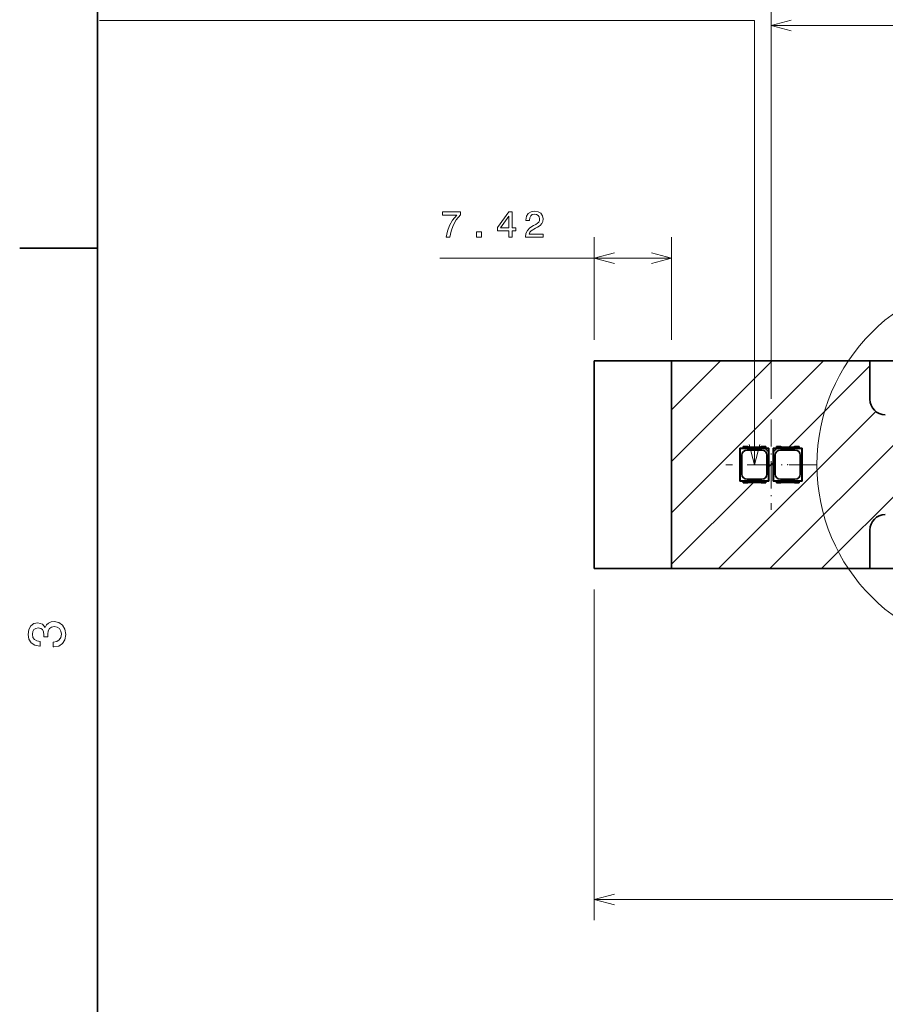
# Model space of a CAD drawing. Extents: x 0 to 420, y 0 to 297.
# Tile 7 of 28: x 2 to 86, y 150 to 245. Entities that reach past the tile are written whole.
import ezdxf

# ---------------------------------------------------------------- set-up
doc = ezdxf.new("R2010")
doc.units = 0
doc.linetypes.add('DASHDOT', pattern=[18.5, 12, -3, 0.5, -3])

msp = doc.modelspace()

# ---------------------------------------------------------------- linework, layer by layer
at = {"color": 7, "lineweight": 35}
for p, q in [((10, 287), (10, 10)), ((10, 222.699997), (2.5, 222.699997)), ((57.772842, 211.858109), (65.195007, 211.858109)), ((57.772842, 211.858109), (57.772842, 191.858109)), ((65.195007, 191.858109), (65.195007, 211.858109)), ((65.195007, 211.858109), (84.272842, 211.858109)), ((84.272842, 208.158112), (84.272842, 211.858109)), ((84.272842, 211.858109), (103.372841, 211.858109)), ((84.272842, 208.149521), (84.272842, 208.158112)), ((71.772842, 200.258102), (71.772842, 203.458115)), ((71.772842, 203.458115), (72.08284, 203.458115)), ((71.772842, 203.458115), (71.806908, 203.424042)), ((71.806908, 203.424042), (74.215782, 203.424042)), ((71.806908, 200.292175), (71.806908, 203.424042)), ((71.967934, 200.95311), (71.967934, 202.763107)), ((72.499878, 203.608109), (72.08284, 203.608109)), ((72.08284, 203.608109), (72.08284, 203.445007)), ((74.26284, 203.445007), (72.08284, 203.445007)), ((72.467842, 203.263016), (73.877846, 203.263016)), ((73.713516, 203.558105), (72.632164, 203.558105)), ((74.26284, 203.608109), (73.84581, 203.608109)), ((74.215782, 203.424042), (74.255173, 203.434525)), ((74.53878, 203.101044), (74.215782, 203.424042)), ((74.255173, 203.434525), (74.549255, 203.434525)), ((74.255173, 203.434525), (74.549255, 203.140442)), ((74.26284, 203.445007), (74.26284, 203.608109)), ((74.26284, 203.458115), (74.572845, 203.458115)), ((74.377754, 202.763107), (74.377754, 200.95311)), ((74.549255, 203.140442), (74.53878, 203.101044)), ((74.53878, 203.101044), (74.53878, 200.292175)), ((74.572845, 203.458115), (74.549255, 203.434525)), ((74.549255, 203.434525), (74.549255, 203.140442)), ((74.572845, 203.458115), (74.572845, 200.258102)), ((74.972839, 203.458115), (74.972839, 200.258102)), ((74.972839, 203.458115), (75.282845, 203.458115)), ((74.972839, 203.458115), (74.996429, 203.434525)), ((74.996429, 203.434525), (74.996429, 203.140442)), ((74.996429, 203.434525), (75.290512, 203.434525)), ((75.290512, 203.434525), (74.996429, 203.140442)), ((74.996429, 203.140442), (75.006905, 203.101044)), ((75.006905, 203.101044), (75.329903, 203.424042)), ((75.006905, 203.101044), (75.006905, 200.292175)), ((75.167931, 202.763107), (75.167931, 200.95311)), ((75.699875, 203.608109), (75.282845, 203.608109)), ((75.282845, 203.445007), (75.282845, 203.608109)), ((77.462845, 203.445007), (75.282845, 203.445007)), ((75.329903, 203.424042), (75.290512, 203.434525)), ((75.329903, 203.424042), (77.738777, 203.424042)), ((75.667839, 203.263016), (77.077843, 203.263016)), ((76.913521, 203.558105), (75.832169, 203.558105)), ((77.462845, 203.608109), (77.045807, 203.608109)), ((77.462845, 203.608109), (77.462845, 203.445007)), ((77.462845, 203.458115), (77.772842, 203.458115)), ((77.577751, 200.95311), (77.577751, 202.763107)), ((77.772842, 203.458115), (77.738777, 203.424042)), ((77.738777, 200.292175), (77.738777, 203.424042)), ((77.772842, 200.258102), (77.772842, 203.458115)), ((71.772842, 200.258102), (71.806908, 200.292175)), ((72.08284, 200.258102), (71.772842, 200.258102)), ((74.53878, 200.292175), (71.806908, 200.292175)), ((72.08284, 200.27121), (74.26284, 200.27121)), ((72.08284, 200.108109), (72.08284, 200.27121)), ((72.499878, 200.108109), (72.08284, 200.108109)), ((73.877846, 200.453201), (72.467842, 200.453201)), ((73.713516, 200.158112), (72.632164, 200.158112)), ((74.26284, 200.108109), (73.84581, 200.108109)), ((74.26284, 200.27121), (74.26284, 200.108109)), ((74.572845, 200.258102), (74.26284, 200.258102)), ((74.572845, 200.258102), (74.53878, 200.292175)), ((74.972839, 200.258102), (75.006905, 200.292175)), ((75.282845, 200.258102), (74.972839, 200.258102)), ((77.738777, 200.292175), (75.006905, 200.292175)), ((75.282845, 200.27121), (77.462845, 200.27121)), ((75.282845, 200.27121), (75.282845, 200.108109)), ((75.699875, 200.108109), (75.282845, 200.108109)), ((77.077843, 200.453201), (75.667839, 200.453201)), ((76.913521, 200.158112), (75.832169, 200.158112)), ((77.462845, 200.108109), (77.045807, 200.108109)), ((77.462845, 200.108109), (77.462845, 200.27121)), ((77.772842, 200.258102), (77.462845, 200.258102)), ((77.772842, 200.258102), (77.738777, 200.292175)), ((84.272842, 195.558105), (84.272842, 195.566696)), ((84.272842, 191.858109), (84.272842, 195.558105)), ((65.195007, 191.858109), (57.772842, 191.858109)), ((65.195007, 191.858109), (84.272842, 191.858109)), ((103.372864, 191.858109), (84.272842, 191.858109))]:
    msp.add_line(p, q, dxfattribs=at)
at = {"color": 7, "lineweight": 13}
for p, q in [((74.772842, 208.20166), (74.772842, 254.125626)), ((74.772842, 244.125626), (206.622849, 244.125626)), ((57.772842, 213.858109), (57.772842, 223.737595)), ((65.195007, 213.858109), (65.195007, 223.737595)), ((42.929619, 221.737595), (65.195007, 221.737595)), ((65.195007, 197.230026), (79.823097, 211.858109)), ((65.195007, 202.179779), (74.873344, 211.858109)), ((65.195007, 207.129517), (69.923599, 211.858109)), ((76.472839, 203.558105), (84.272842, 211.358109)), ((79.622086, 191.858109), (95.4086, 207.644623)), ((69.722588, 191.858109), (84.844498, 206.980011)), ((74.67234, 191.858109), (89.475761, 206.66153)), ((74.572845, 201.658112), (74.972839, 202.058105)), ((65.195007, 192.280273), (73.072845, 200.158112)), ((57.772842, 189.858109), (57.772842, 158.026016)), ((57.772842, 160.026016), (358.472839, 160.026016))]:
    msp.add_line(p, q, dxfattribs=at)
at = {"color": 7, "linetype": 'DASHDOT', "lineweight": 13, "ltscale": 0.217178}
for p, q in [((74.772842, 206.20166), (74.772842, 197.514557)), ((79.116394, 201.858109), (70.429291, 201.858109))]:
    msp.add_line(p, q, dxfattribs=at)
at = {"color": 7, "lineweight": 13}
for points in [[(73.172844, 201.858124), (73.172844, 244.581467), (10.172844, 244.581467)], [(76.704697, 244.643265), (74.772842, 244.125626), (76.704697, 243.607986)], [(59.704693, 222.255234), (57.772842, 221.737595), (59.704693, 221.219955)], [(63.263161, 221.219955), (65.195007, 221.737595), (63.263161, 222.255234)], [(72.655205, 203.789978), (73.172844, 201.858124), (73.690483, 203.789978)], [(59.704693, 160.543655), (57.772842, 160.026016), (59.704693, 159.508377)]]:
    msp.add_lwpolyline(points, dxfattribs=at)
for points in [[(43.513191, 223.737595), (43.877026, 223.737595), (43.995903, 224.33197), (44.204834, 224.886734), (44.500221, 225.401855), (44.88567, 225.884567), (44.88567, 226.183563), (43.170975, 226.183563), (43.170975, 225.855743), (44.539848, 225.855743), (44.143597, 225.369446), (43.844604, 224.861511), (43.635674, 224.321167)], [(49.549217, 223.737595), (49.873425, 223.737595), (49.873425, 224.357193), (50.230053, 224.357193), (50.230053, 224.64537), (49.873425, 224.64537), (49.873425, 226.183563), (49.545616, 226.183563), (48.450516, 224.674194), (48.450516, 224.357193), (49.549217, 224.357193)], [(48.753105, 224.64537), (49.549217, 225.765686), (49.549217, 224.64537)], [(51.140717, 223.737595), (52.859016, 223.737595), (52.859016, 224.047394), (51.500946, 224.047394), (51.576595, 224.216705), (51.706276, 224.357193), (52.106133, 224.612961), (52.318672, 224.721024), (52.556423, 224.875916), (52.725731, 225.05603), (52.82299, 225.26857), (52.859016, 225.509933), (52.797775, 225.812531), (52.628468, 226.050278), (52.369102, 226.201569), (52.034088, 226.2556), (51.688267, 226.194366), (51.425301, 226.025055), (51.255989, 225.754883), (51.198353, 225.398254), (51.198353, 225.347824), (51.526161, 225.347824), (51.526161, 225.376648), (51.558586, 225.621597), (51.655846, 225.801712), (51.810745, 225.916992), (52.016075, 225.956619), (52.22501, 225.920593), (52.37991, 225.830536), (52.480774, 225.690048), (52.516796, 225.513535), (52.491581, 225.347824), (52.423138, 225.207336), (52.307861, 225.084854), (52.149361, 224.976791), (51.936825, 224.861511), (51.583801, 224.638168), (51.335243, 224.400421), (51.187546, 224.112228), (51.140717, 223.748398)], [(46.433945, 223.737595), (46.931061, 223.737595), (46.931061, 224.274338), (46.433945, 224.274338)], [(5.733789, 184.329117), (5.769093, 184.329117), (6.253242, 184.409805), (6.616354, 184.646835), (6.848343, 185.020035), (6.934078, 185.514282), (6.848343, 186.038773), (6.626441, 186.432144), (6.273415, 186.684311), (5.819525, 186.775085), (5.521974, 186.734741), (5.2799, 186.623795), (5.0933, 186.44223), (4.957133, 186.20015), (4.684798, 186.527969), (4.251081, 186.643967), (3.857709, 186.568314), (3.560158, 186.351456), (3.373559, 185.998428), (3.307997, 185.514282), (3.388689, 185.060394), (3.610591, 184.712402), (3.963617, 184.485458), (4.432637, 184.409805), (4.467939, 184.409805), (4.467939, 184.858658), (4.145173, 184.899002), (3.913184, 185.030121), (3.771974, 185.241943), (3.721542, 185.53949), (3.761888, 185.801743), (3.867795, 185.993378), (4.039265, 186.109375), (4.271254, 186.15477), (4.518372, 186.109375), (4.684798, 185.988342), (4.785663, 185.77652), (4.815922, 185.489059), (4.810879, 185.292374), (5.209294, 185.292374), (5.199208, 185.53949), (5.244596, 185.857224), (5.365634, 186.094254), (5.56232, 186.235458), (5.819525, 186.285889), (6.112032, 186.230423), (6.328891, 186.084167), (6.465058, 185.852173), (6.510447, 185.54454), (6.460014, 185.226807), (6.308718, 184.994827), (6.066643, 184.848572), (5.733789, 184.793091)]]:
    msp.add_lwpolyline(points, close=True, dxfattribs=at)
msp.add_circle((97.183578, 201.858109), 18, dxfattribs=at)
at = {"color": 7, "lineweight": 35}
for centre, radius, start, end in [((85.772888, 208.158157), 1.500072, 180.329757, 269.670243), ((72.468292, 202.76265), 0.500201, 90.051878, 179.947822), ((72.632164, 203.758102), 0.2, 228.590384, 269.999997), ((73.713516, 203.758102), 0.2, 269.999997, 311.409621), ((73.877388, 202.76265), 0.500201, 0.051884, 89.947813), ((75.668297, 202.76265), 0.500201, 90.052185, 179.948109), ((75.832169, 203.758102), 0.2, 228.590384, 269.999997), ((76.913521, 203.758102), 0.2, 269.999997, 311.409621), ((77.077393, 202.76265), 0.500201, 0.052183, 89.94812), ((72.4683, 200.953568), 0.500201, 180.051891, 269.947815), ((73.877388, 200.953568), 0.500201, 270.051886, 359.947815), ((75.668297, 200.953568), 0.500201, 180.052191, 269.948115), ((77.077385, 200.953568), 0.500201, 270.052187, 359.948116), ((72.632164, 199.958115), 0.2, 90.000003, 131.409616), ((73.713516, 199.958115), 0.2, 48.590379, 90.000003), ((75.832169, 199.958115), 0.2, 90.000003, 131.409616), ((76.913521, 199.958115), 0.2, 48.590379, 90.000003), ((85.772888, 195.55806), 1.500072, 90.329757, 179.670243)]:
    msp.add_arc(centre, radius, start, end, dxfattribs=at)
at = {"color": 7, "lineweight": 5}
for p in [(73.172844, 201.858109), (76.372841, 201.858109)]:
    msp.add_point(p, dxfattribs=at)

doc.saveas('drawing.dxf')
